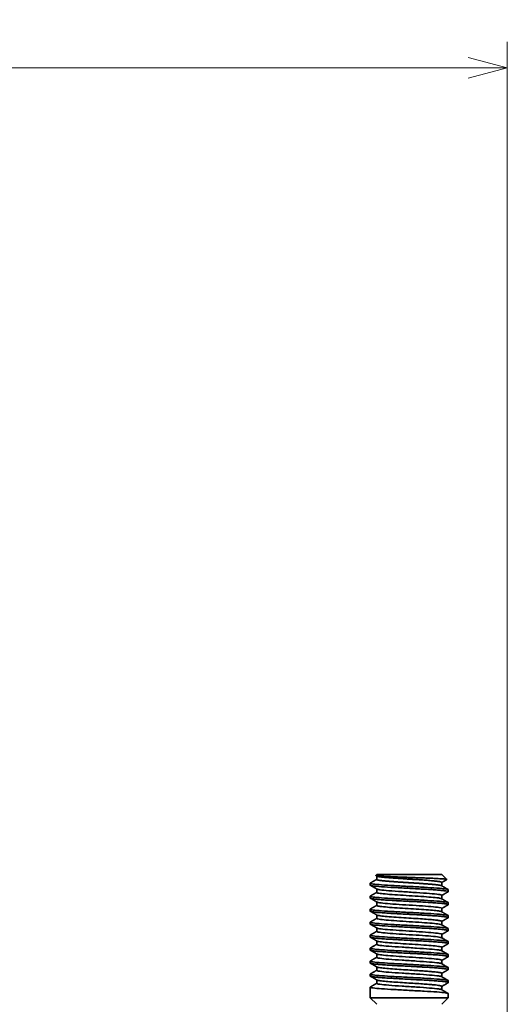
# Model space of a CAD drawing. Header units: millimetres. Extents: x 31 to 1647, y 187 to 975.
# Tile 37 of 151: x 757 to 795, y 899 to 975. Entities that reach past the tile are written whole.
import ezdxf

# ---------------------------------------------------------------- set-up
doc = ezdxf.new("R2010")
doc.units = ezdxf.units.MM
doc.layers.add('1', color=7, linetype='Continuous', true_color=0xffffff)
doc.styles.add('kanji2', font='simplex.shx', dxfattribs={"bigfont": 'bigfont.shx'})
doc.dimstyles.get("Standard").update_dxf_attribs({"dimtxt": 0.18, "dimasz": 0.18, "dimexe": 0.18, "dimexo": 0.0625, "dimgap": 0.09, "dimtad": 0, "dimtih": 1, "dimtoh": 1, "dimdec": 4, "dimzin": 0, "dimdsep": 46, "dimtxsty": 'Standard', "dimcen": 0.09, "dimadec": 0, "dimazin": 0, "dimtfac": 1, "dimtdec": 4, "dimtofl": 0, "dimtmove": 0, "dimatfit": 3, "dimfxl": 1, "dimtolj": 1, "dimtzin": 0, "dimarcsym": 0})

# ---------------------------------------------------------------- blocks, each defined once
blk = doc.blocks.new('_U9')
at = {"layer": '1', "color": 146, "lineweight": 13}
for p, q in [((202.947088, 877.246621), (202.947088, 973.45043)), ((794.947088, 877.246621), (794.947088, 973.45043)), ((202.947088, 971.45043), (205.947085, 972.254277)), ((794.947088, 971.45043), (791.947085, 972.254277)), ((794.947088, 971.45043), (202.947088, 971.45043)), ((202.947088, 971.45043), (205.947091, 970.646582)), ((794.947088, 971.45043), (791.947091, 970.646582))]:
    blk.add_line(p, q, dxfattribs=at)
at = {"layer": '1', "color": 146, "linetype": 'Continuous', "lineweight": 13, "insert": (495.243879, 971.216922), "char_height": 3, "attachment_point": 7, "line_spacing_factor": 0.63253, "style": 'kanji2'}
blk.add_mtext('\\W0.8720;592', dxfattribs=at)
blk = doc.blocks.new('_Open')
at = {"color": 0, "linetype": 'ByBlock', "lineweight": -2}
for p, q in [((-1, 0.166667), (0, 0)), ((-1, -0.166667), (0, 0)), ((0, 0), (-1, 0))]:
    blk.add_line(p, q, dxfattribs=at)

msp = doc.modelspace()

# ---------------------------------------------------------------- linework, layer by layer
at = {"layer": '1', "color": 18, "linetype": 'Continuous', "lineweight": 35}
for p, q in [((784.9071, 909.3466), (784.8366, 909.2762)), ((789.9071, 909.3466), (784.9071, 909.3466)), ((784.9071, 909.2261), (784.9071, 908.9585)), ((790.2945, 908.9592), (789.9071, 909.3466)), ((784.4071, 908.6696), (784.4071, 908.5237)), ((784.9071, 908.2261), (784.9071, 907.9584)), ((789.9071, 908.4671), (789.9071, 908.7348)), ((784.4071, 907.6698), (784.4071, 907.5233)), ((789.9071, 907.4671), (789.9071, 907.7348)), ((790.4071, 908.0237), (790.4071, 908.1697)), ((784.4071, 906.6697), (784.4071, 906.5236)), ((784.9071, 907.2261), (784.9071, 906.9585)), ((789.9071, 906.4671), (789.9071, 906.7348)), ((790.4071, 907.0234), (790.4071, 907.1698)), ((784.9071, 906.2261), (784.9071, 905.9584)), ((790.4071, 906.0236), (790.4071, 906.1697)), ((784.4071, 905.6698), (784.4071, 905.5232)), ((784.9071, 905.2261), (784.9071, 904.9584)), ((789.9071, 905.4671), (789.9071, 905.7348)), ((790.4071, 905.0233), (790.4071, 905.1698)), ((784.4071, 904.6698), (784.4071, 904.5238)), ((789.9071, 904.4671), (789.9071, 904.7348)), ((784.4071, 903.6697), (784.4071, 903.5234)), ((784.9071, 904.2261), (784.9071, 903.9585)), ((789.9071, 903.4671), (789.9071, 903.7348)), ((790.4071, 904.0237), (790.4071, 904.1697)), ((784.9071, 903.2261), (784.9071, 902.9584)), ((790.4071, 903.0234), (790.4071, 903.1698)), ((784.4071, 902.6698), (784.4071, 902.5235)), ((784.9071, 902.2261), (784.9071, 901.9585)), ((789.9071, 902.4671), (789.9071, 902.7349)), ((790.4071, 902.0235), (790.4071, 902.1698)), ((784.4071, 901.6698), (784.4071, 901.5235)), ((789.9071, 901.4671), (789.9071, 901.7348)), ((784.4071, 900.6696), (784.4071, 899.8466)), ((784.9071, 901.2261), (784.9071, 900.9584)), ((789.9071, 900.4671), (789.9071, 900.7348)), ((790.4071, 901.0235), (790.4071, 901.1697)), ((784.4071, 899.8466), (784.9071, 899.3466)), ((784.4071, 899.8466), (790.4071, 899.8466)), ((789.9071, 899.3466), (790.4071, 899.8466)), ((790.4071, 899.8466), (790.4071, 900.1697))]:
    msp.add_line(p, q, dxfattribs=at)
for points in [[(784.9071, 908.9671), (784.6635, 908.8257), (784.4198, 908.6844)], [(784.8406, 909.2647), (784.8816, 909.2409), (784.9226, 909.2171)], [(784.9071, 907.9671), (784.6636, 907.8257), (784.4201, 907.6845)], [(784.9071, 906.9671), (784.6637, 906.8258), (784.4202, 906.6846)], [(784.9071, 905.9671), (784.6636, 905.8257), (784.42, 905.6845)], [(784.4199, 905.5088), (784.6713, 905.363), (784.9226, 905.2171)], [(784.9071, 904.9671), (784.6634, 904.8256), (784.4196, 904.6843)], [(784.4197, 904.5089), (784.6713, 904.3631), (784.9227, 904.2171)], [(784.4197, 903.5089), (784.6712, 903.3631), (784.9226, 903.2171)], [(784.4202, 902.5086), (784.6715, 902.363), (784.9226, 902.2171)], [(784.4201, 901.5087), (784.6715, 901.3629), (784.9228, 901.217)]]:
    msp.add_open_spline(points, degree=2, dxfattribs=at)
for points, knots in [([(790.2915, 908.9492), (790.2954, 908.9515), (790.2972, 908.9537), (790.2956, 908.9612), (790.2828, 908.9664), (790.2346, 908.9768), (790.1992, 908.982), (790.1071, 908.9925), (790.0503, 908.9977), (789.8496, 909.0133), (789.6757, 909.0237), (789.3685, 909.0393), (789.2583, 909.0445), (789.0252, 909.055), (788.9024, 909.0602), (788.6474, 909.0706), (788.5151, 909.0758), (788.2441, 909.0862), (787.9669, 909.0966), (787.6839, 909.107), (787.4014, 909.1175), (787.2605, 909.1227), (786.8435, 909.1383), (786.5732, 909.1487), (786.0739, 909.1695), (785.8447, 909.18), (785.547, 909.1956), (785.4555, 909.2008), (785.2898, 909.2112), (785.2156, 909.2164), (785.086, 909.2268), (785.0306, 909.232), (784.94, 909.2425), (784.8696, 909.2529), (784.84, 909.2633), (784.8335, 909.2709), (784.8337, 909.2733), (784.8362, 909.2757)], [0, 0, 0, 0, 0.0207441, 0.0207441, 0.0685967, 0.0685967, 0.1164493, 0.1164493, 0.1643019, 0.1643019, 0.2600072, 0.2600072, 0.3078598, 0.3078598, 0.3557124, 0.3557124, 0.403565, 0.403565, 0.4514176, 0.4992702, 0.4992702, 0.5471229, 0.5471229, 0.6428281, 0.6428281, 0.7385333, 0.7385333, 0.7863859, 0.7863859, 0.8342385, 0.8342385, 0.8820912, 0.8820912, 0.9299438, 0.9777964, 0.9777964, 1, 1, 1, 1]), ([(784.9071, 908.9584), (784.9071, 908.9564), (784.9085, 908.9516), (784.9165, 908.9437), (784.9331, 908.9349), (784.9573, 908.9261), (784.9891, 908.9173), (785.0282, 908.9085), (785.0747, 908.8996), (785.1284, 908.8908), (785.189, 908.882), (785.2565, 908.8732), (785.3306, 908.8643), (785.411, 908.8555), (785.4976, 908.8467), (785.5901, 908.8379), (785.6881, 908.829), (785.7914, 908.8202), (785.8997, 908.8114), (786.0127, 908.8026), (786.1299, 908.7937), (786.251, 908.7849), (786.3757, 908.7761), (786.5035, 908.7673), (786.6341, 908.7584), (786.7672, 908.7496), (786.9021, 908.7408), (787.0386, 908.732), (787.1763, 908.7231), (787.3147, 908.7143), (787.4533, 908.7055), (787.5918, 908.6967), (787.7298, 908.6878), (787.8667, 908.679), (788.0022, 908.6702), (788.1359, 908.6614), (788.2674, 908.6526), (788.3962, 908.6437), (788.522, 908.6349), (788.6444, 908.6261), (788.7629, 908.6173), (788.8773, 908.6084), (788.9872, 908.5996), (789.0922, 908.5908), (789.192, 908.582), (789.2864, 908.5731), (789.375, 908.5643), (789.4575, 908.5555), (789.5337, 908.5467), (789.6034, 908.5378), (789.6664, 908.529), (789.7224, 908.5202), (789.7713, 908.5114), (789.8129, 908.5025), (789.8471, 908.4937), (789.8739, 908.4849), (789.8869, 908.4789), (789.8921, 908.4758), (789.8923, 908.4757)], [0, 0, 0, 0, 0.0120284, 0.0303107, 0.0485931, 0.0668755, 0.0851579, 0.1034403, 0.1217226, 0.140005, 0.1582874, 0.1765698, 0.1948521, 0.2131345, 0.2314169, 0.2496993, 0.2679817, 0.286264, 0.3045464, 0.3228288, 0.3411112, 0.3593936, 0.3776759, 0.3959583, 0.4142407, 0.4325231, 0.4508054, 0.4690878, 0.4873702, 0.5056526, 0.523935, 0.5422173, 0.5604997, 0.5787821, 0.5970645, 0.6153469, 0.6336292, 0.6519116, 0.670194, 0.6884764, 0.7067588, 0.7250411, 0.7433235, 0.7616059, 0.7798883, 0.7981707, 0.8164531, 0.8347354, 0.8530178, 0.8713002, 0.8895826, 0.907865, 0.9261473, 0.9444297, 0.9627121, 0.9809945, 0.9992769, 1, 1, 1, 1]), ([(789.9071, 908.7347), (789.9071, 908.7347), (789.9072, 908.7406), (789.897, 908.7523), (789.8519, 908.7697), (789.7774, 908.7872), (789.6742, 908.8047), (789.5438, 908.8222), (789.3876, 908.8397), (789.2076, 908.8571), (789.0058, 908.8746), (788.7848, 908.8921), (788.5472, 908.9096), (788.2958, 908.9271), (788.0337, 908.9446), (787.7641, 908.962), (787.4902, 908.9795), (787.2153, 908.997), (786.9427, 909.0145), (786.6756, 909.032), (786.4174, 909.0494), (786.1712, 909.0669), (785.9398, 909.0844), (785.7261, 909.1019), (785.5326, 909.1194), (785.3618, 909.1368), (785.2156, 909.1543), (785.0958, 909.1718), (785.0038, 909.1893), (784.9491, 909.2045), (784.9281, 909.2139), (784.922, 909.2174)], [0, 0, 0, 0, 0.0002366, 0.0364495, 0.0726623, 0.1088752, 0.1450881, 0.1813009, 0.2175138, 0.2537267, 0.2899395, 0.3261524, 0.3623653, 0.3985781, 0.434791, 0.4710039, 0.5072167, 0.5434296, 0.5796425, 0.6158553, 0.6520682, 0.6882811, 0.7244939, 0.7607068, 0.7969197, 0.8331325, 0.8693454, 0.9055583, 0.9417711, 0.977984, 1, 1, 1, 1]), ([(789.9071, 908.7261), (789.9177, 908.7323), (789.9461, 908.7488), (789.9938, 908.7765), (790.0514, 908.8099), (790.113, 908.8457), (790.1786, 908.8837), (790.2383, 908.9184), (790.2762, 908.9403), (790.2909, 908.9489)], [0, 0, 0, 0, 0.0826436, 0.2224736, 0.3726119, 0.5330622, 0.7038279, 0.8849125, 1, 1, 1, 1]), ([(784.4195, 908.6842), (784.4112, 908.6794), (784.389, 908.6537), (784.5632, 908.6072), (785.2305, 908.5447), (786.2291, 908.4822), (787.4071, 908.4197), (788.585, 908.3572), (789.5837, 908.2947), (790.2509, 908.2322), (790.4073, 908.1905), (790.4072, 908.1697), (790.4072, 908.1697)], [0, 0, 0, 0, 0.0280917, 0.1495578, 0.2710239, 0.3924901, 0.5139562, 0.6354223, 0.7568884, 0.8783545, 0.9998207, 1, 1, 1, 1]), ([(790.3944, 908.0089), (790.3985, 908.0113), (790.4017, 908.0136), (790.4133, 908.0267), (790.4024, 908.0373), (790.3408, 908.0586), (790.2902, 908.0693), (790.151, 908.0906), (790.0622, 908.1012), (789.8506, 908.1225), (789.7277, 908.1332), (789.4524, 908.1545), (789.2999, 908.1651), (788.9718, 908.1864), (788.7962, 908.1971), (788.2448, 908.229), (787.8444, 908.2503), (787.0417, 908.2929), (786.6394, 908.3142), (785.8967, 908.3568), (785.5563, 908.3781), (784.9918, 908.4207), (784.7676, 908.442), (784.4797, 908.4833), (784.4072, 908.5034), (784.407, 908.5235)], [0, 0, 0, 0, 0.0139061, 0.0139061, 0.0759871, 0.0759871, 0.138068, 0.138068, 0.200149, 0.200149, 0.2622299, 0.2622299, 0.3243109, 0.3243109, 0.3863919, 0.3863919, 0.5105538, 0.5105538, 0.6347157, 0.6347157, 0.7588776, 0.7588776, 0.8830395, 0.8830395, 1, 1, 1, 1]), ([(784.42, 908.5087), (784.4272, 908.5046), (784.4416, 908.4962), (784.4623, 908.4842), (784.481, 908.4734), (784.4966, 908.4643), (784.5091, 908.4571), (784.5191, 908.4513), (784.5282, 908.446), (784.5385, 908.44), (784.5514, 908.4326), (784.5671, 908.4235), (784.5889, 908.4108), (784.6179, 908.394), (784.655, 908.3724), (784.6979, 908.3475), (784.7466, 908.3193), (784.801, 908.2877), (784.8601, 908.2534), (784.9012, 908.2295), (784.9222, 908.2173)], [0, 0, 0, 0, 0.0426927, 0.086236, 0.1235375, 0.1545978, 0.1794178, 0.1979979, 0.214038, 0.2340279, 0.2596468, 0.2908939, 0.3277685, 0.3902066, 0.4641242, 0.5495177, 0.6463827, 0.7547145, 0.8745082, 1, 1, 1, 1]), ([(789.9071, 907.7347), (789.9071, 907.7348), (789.9071, 907.7586), (789.7364, 907.8063), (789.019, 907.8777), (787.9824, 907.9491), (786.8318, 908.0205), (785.7952, 908.0919), (785.1365, 908.1575), (784.9536, 908.1993), (784.9224, 908.2173)], [0, 0, 0, 0, 0.0002435, 0.1482572, 0.296271, 0.4442847, 0.5922985, 0.7403122, 0.888326, 1, 1, 1, 1]), ([(784.4195, 907.6842), (784.4112, 907.6794), (784.3889, 907.6537), (784.5632, 907.6072), (785.2305, 907.5447), (786.2291, 907.4822), (787.4071, 907.4197), (788.585, 907.3572), (789.5837, 907.2947), (790.2509, 907.2322), (790.4073, 907.1906), (790.4072, 907.1697), (790.4072, 907.1697)], [0, 0, 0, 0, 0.0281225, 0.1495886, 0.2710547, 0.3925209, 0.513987, 0.6354531, 0.7569192, 0.8783853, 0.9998515, 1, 1, 1, 1]), ([(790.3946, 907.009), (790.4042, 907.0145), (790.4084, 907.0201), (790.4041, 907.0364), (790.3809, 907.047), (790.2955, 907.0683), (790.2332, 907.0789), (790.0712, 907.1002), (789.9716, 907.1109), (789.7397, 907.1322), (789.6074, 907.1428), (789.3148, 907.1641), (789.1545, 907.1748), (788.813, 907.1961), (788.6317, 907.2067), (788.255, 907.228), (788.0596, 907.2387), (787.6628, 907.26), (787.4613, 907.2706), (787.0604, 907.2919), (786.7611, 907.3079), (786.4731, 907.3239), (786.2845, 907.3345), (786.192, 907.3398), (785.9209, 907.3558), (785.6631, 907.3718), (785.4326, 907.3878), (785.2859, 907.3984), (785.216, 907.4037), (785.0178, 907.4197), (784.8424, 907.4357), (784.7061, 907.4516), (784.6246, 907.4623), (784.5885, 907.4676), (784.4946, 907.4836), (784.4294, 907.4996), (784.4091, 907.5155), (784.4072, 907.5217), (784.407, 907.5226), (784.407, 907.5234)], [0, 0, 0, 0, 0.0325385, 0.0325385, 0.0946349, 0.0946349, 0.1567312, 0.1567312, 0.2188276, 0.2188276, 0.280924, 0.280924, 0.3430204, 0.3430204, 0.4051167, 0.4051167, 0.4672131, 0.4672131, 0.5293095, 0.5293095, 0.5914059, 0.622454, 0.622454, 0.6535022, 0.6535022, 0.7155986, 0.7466468, 0.7466468, 0.777695, 0.777695, 0.8397914, 0.8708395, 0.8708395, 0.9018877, 0.9018877, 0.9639841, 0.9950323, 0.9950323, 1, 1, 1, 1]), ([(784.4202, 907.5086), (784.4355, 907.4998), (784.4687, 907.4805), (784.5211, 907.4501), (784.5787, 907.4167), (784.6403, 907.381), (784.7059, 907.3429), (784.7754, 907.3026), (784.848, 907.2604), (784.8975, 907.2317), (784.9224, 907.2172)], [0, 0, 0, 0, 0.0915063, 0.1983069, 0.3130322, 0.4356778, 0.5662389, 0.7047103, 0.8510867, 1, 1, 1, 1]), ([(784.9072, 907.9583), (784.9073, 907.9486), (784.9497, 907.9192), (785.2326, 907.8702), (785.8658, 907.8113), (786.7072, 907.7525), (787.6431, 907.6937), (788.5471, 907.6349), (789.2972, 907.5761), (789.7432, 907.523), (789.8686, 907.4896), (789.8922, 907.4758)], [0, 0, 0, 0, 0.0608564, 0.1827429, 0.3046294, 0.4265159, 0.5484024, 0.6702889, 0.7921754, 0.9140619, 1, 1, 1, 1]), ([(789.9071, 907.7261), (789.912, 907.729), (789.9265, 907.7374), (789.9489, 907.7504), (789.9729, 907.7643), (789.9924, 907.7757), (790.0089, 907.7853), (790.0253, 907.7948), (790.0444, 907.8058), (790.0689, 907.8201), (790.0993, 907.8377), (790.1361, 907.859), (790.1781, 907.8834), (790.2255, 907.9109), (790.2781, 907.9415), (790.3351, 907.9745), (790.3744, 907.9973), (790.3944, 908.0089)], [0, 0, 0, 0, 0.0305228, 0.0888424, 0.138041, 0.1781162, 0.2090678, 0.2398517, 0.2789762, 0.3264426, 0.3909063, 0.4662699, 0.5525363, 0.6497087, 0.757791, 0.8767875, 1, 1, 1, 1]), ([(784.4195, 906.6842), (784.4112, 906.6794), (784.3889, 906.6537), (784.5632, 906.6072), (785.2305, 906.5447), (786.2291, 906.4822), (787.4071, 906.4197), (788.585, 906.3572), (789.5837, 906.2947), (790.2509, 906.2322), (790.4072, 906.1906), (790.4072, 906.1697), (790.4072, 906.1697)], [0, 0, 0, 0, 0.0281533, 0.1496194, 0.2710855, 0.3925517, 0.5140178, 0.6354839, 0.75695, 0.8784161, 0.9998823, 1, 1, 1, 1]), ([(784.9072, 906.9584), (784.9072, 906.9529), (784.9276, 906.9278), (785.1287, 906.8836), (785.6877, 906.8261), (786.4488, 906.7698), (787.3065, 906.7148), (788.1551, 906.661), (788.9013, 906.6086), (789.4739, 906.5574), (789.7866, 906.5133), (789.8744, 906.4863), (789.8922, 906.4758)], [0, 0, 0, 0, 0.0338492, 0.155664, 0.2748676, 0.3914581, 0.5054337, 0.6167925, 0.7255328, 0.8316527, 0.9351508, 1, 1, 1, 1]), ([(789.9071, 906.7348), (789.9071, 906.7348), (789.9074, 906.757), (789.7586, 906.8015), (789.1296, 906.8682), (788.2025, 906.9348), (787.138, 907.0015), (786.12, 907.0682), (785.3245, 907.1349), (784.9999, 907.1846), (784.9314, 907.2121), (784.9224, 907.2173)], [0, 0, 0, 0, 0.0000447, 0.1382198, 0.2763949, 0.4145699, 0.5527449, 0.69092, 0.829095, 0.9672699, 1, 1, 1, 1]), ([(789.9071, 906.7261), (789.9176, 906.7322), (789.9461, 906.7488), (789.9937, 906.7764), (790.0513, 906.8099), (790.1129, 906.8456), (790.1785, 906.8836), (790.248, 906.924), (790.3202, 906.9659), (790.3693, 906.9943), (790.3939, 907.0086)], [0, 0, 0, 0, 0.0650892, 0.1752961, 0.2936553, 0.42017, 0.5548433, 0.6976785, 0.8486794, 1, 1, 1, 1]), ([(790.3945, 906.0089), (790.4006, 906.0124), (790.4045, 906.0159), (790.4088, 906.0247), (790.4063, 906.0301), (790.3837, 906.046), (790.331, 906.062), (790.2348, 906.078), (790.1612, 906.0886), (790.1197, 906.0939), (789.9816, 906.1099), (789.8166, 906.1259), (789.6164, 906.1419), (789.4757, 906.1525), (789.4017, 906.1578), (789.1701, 906.1738), (788.9191, 906.1898), (788.556, 906.2111), (788.1772, 906.2324), (787.8801, 906.2484), (787.5803, 906.2643), (787.4799, 906.2696), (787.2792, 906.2803), (786.9783, 906.2963), (786.6823, 906.3122), (786.3956, 906.3282), (786.3015, 906.3335), (786.1175, 906.3442), (785.8476, 906.3602), (785.5998, 906.3761), (785.3717, 906.3921), (785.2989, 906.3974), (785.1609, 906.4081), (784.9649, 906.4241), (784.8045, 906.44), (784.6714, 906.456), (784.6316, 906.4613), (784.5614, 906.472), (784.4705, 906.4879), (784.4231, 906.5039), (784.4086, 906.5175), (784.407, 906.5205), (784.407, 906.5235)], [0, 0, 0, 0, 0.0203626, 0.0203626, 0.051403, 0.051403, 0.113484, 0.1445245, 0.1445245, 0.1755649, 0.1755649, 0.2376459, 0.2686864, 0.2686864, 0.2997268, 0.2997268, 0.3618078, 0.3928483, 0.4238888, 0.4859697, 0.4859697, 0.5170102, 0.5170102, 0.5480507, 0.6101316, 0.6101316, 0.6411721, 0.6411721, 0.6722126, 0.7342935, 0.7342935, 0.765334, 0.765334, 0.7963745, 0.8584554, 0.8584554, 0.8894959, 0.8894959, 0.9205364, 0.9826173, 0.9826173, 1, 1, 1, 1]), ([(784.4196, 906.509), (784.4274, 906.5044), (784.4439, 906.4949), (784.4685, 906.4806), (784.4936, 906.4661), (784.52, 906.4507), (784.5501, 906.4333), (784.5859, 906.4125), (784.6277, 906.3883), (784.6756, 906.3605), (784.7295, 906.3292), (784.7893, 906.2945), (784.8544, 906.2567), (784.8995, 906.2305), (784.9226, 906.2171)], [0, 0, 0, 0, 0.0468308, 0.0979551, 0.1472132, 0.1962523, 0.2554519, 0.3266251, 0.4097681, 0.5048764, 0.6119446, 0.730967, 0.861937, 1, 1, 1, 1]), ([(784.9071, 905.9583), (784.9073, 905.9375), (785.0376, 905.8958), (785.5933, 905.8334), (786.4255, 905.7709), (787.4071, 905.7084), (788.3887, 905.6459), (789.2209, 905.5834), (789.7255, 905.5267), (789.8664, 905.4908), (789.8922, 905.4757)], [0, 0, 0, 0, 0.1292719, 0.258796, 0.3883201, 0.5178442, 0.6473683, 0.7768924, 0.9064164, 1, 1, 1, 1]), ([(789.9071, 905.7347), (789.9071, 905.7348), (789.9073, 905.7451), (789.8742, 905.7666), (789.7171, 905.8003), (789.4288, 905.8369), (788.9976, 905.8764), (788.425, 905.9189), (787.7326, 905.9642), (786.9655, 906.0125), (786.1948, 906.0637), (785.5138, 906.1178), (785.0762, 906.1693), (784.9473, 906.2027), (784.9223, 906.2172)], [0, 0, 0, 0, 0.0001624, 0.0641674, 0.1341939, 0.2102362, 0.2922879, 0.3803423, 0.4743919, 0.5744289, 0.6804451, 0.7924315, 0.9103789, 1, 1, 1, 1]), ([(789.9071, 905.7261), (789.9124, 905.7292), (789.9274, 905.7379), (789.9507, 905.7514), (789.9753, 905.7657), (789.9954, 905.7774), (790.0108, 905.7863), (790.0237, 905.7938), (790.0366, 905.8013), (790.0522, 905.8104), (790.0736, 905.8228), (790.1016, 905.8391), (790.137, 905.8596), (790.1781, 905.8834), (790.2249, 905.9106), (790.2774, 905.9411), (790.3346, 905.9742), (790.3742, 905.9972), (790.3945, 906.0089)], [0, 0, 0, 0, 0.032601, 0.0926394, 0.1432025, 0.184288, 0.2158938, 0.2383047, 0.2633941, 0.295414, 0.3343654, 0.3952995, 0.4679284, 0.5522553, 0.6482834, 0.756017, 0.8754605, 1, 1, 1, 1]), ([(784.4196, 905.6842), (784.4112, 905.6794), (784.3889, 905.6537), (784.5632, 905.6072), (785.2305, 905.5447), (786.2291, 905.4822), (787.4071, 905.4197), (788.585, 905.3572), (789.5837, 905.2947), (790.2509, 905.2322), (790.4072, 905.1906), (790.4072, 905.1697), (790.4072, 905.1697)], [0, 0, 0, 0, 0.0281841, 0.1496502, 0.2711163, 0.3925825, 0.5140486, 0.6355147, 0.7569808, 0.878447, 0.9999131, 1, 1, 1, 1]), ([(790.3944, 905.0089), (790.3969, 905.0103), (790.399, 905.0117), (790.4073, 905.0184), (790.4089, 905.0238), (790.4018, 905.0344), (790.376, 905.0504), (790.3054, 905.0664), (790.2063, 905.0823), (790.1685, 905.0876), (790.0836, 905.0983), (789.9424, 905.1143), (789.7625, 905.1302), (789.4928, 905.1515), (789.3427, 905.1622), (789.0189, 905.1835), (788.8451, 905.1941), (788.4806, 905.2154), (788.2898, 905.2261), (787.899, 905.2474), (787.699, 905.258), (787.2978, 905.2793), (787.0965, 905.29), (786.7009, 905.3113), (786.5064, 905.3219), (785.9452, 905.3539), (785.6008, 905.3752), (785.0258, 905.4178), (784.7954, 905.4391), (784.4869, 905.4814), (784.4071, 905.5024), (784.407, 905.5235)], [0, 0, 0, 0, 0.0081947, 0.0081947, 0.0392352, 0.0392352, 0.0702756, 0.1323566, 0.1323566, 0.1633971, 0.1633971, 0.1944375, 0.2565185, 0.2565185, 0.3185995, 0.3185995, 0.3806804, 0.3806804, 0.4427614, 0.4427614, 0.5048423, 0.5048423, 0.5669233, 0.5669233, 0.6290042, 0.6290042, 0.7531661, 0.7531661, 0.877328, 0.877328, 1, 1, 1, 1]), ([(789.9071, 904.7348), (789.9069, 904.7571), (789.7587, 904.8016), (789.1295, 904.8683), (788.2026, 904.935), (787.138, 905.0017), (786.12, 905.0683), (785.3245, 905.135), (784.9998, 905.1848), (784.9314, 905.2123), (784.9223, 905.2175)], [0, 0, 0, 0, 0.1381405, 0.2763158, 0.414491, 0.5526662, 0.6908413, 0.8290164, 0.9671913, 1, 1, 1, 1]), ([(784.4193, 904.6841), (784.4112, 904.6793), (784.3891, 904.6537), (784.5632, 904.6072), (785.2305, 904.5447), (786.2291, 904.4822), (787.4071, 904.4197), (788.585, 904.3572), (789.5837, 904.2947), (790.2505, 904.2323), (790.4069, 904.1907), (790.4072, 904.1699)], [0, 0, 0, 0, 0.0279569, 0.1494894, 0.271022, 0.3925545, 0.5140871, 0.6356196, 0.7571522, 0.8786847, 1, 1, 1, 1]), ([(790.3948, 904.0091), (790.4026, 904.0137), (790.4068, 904.0182), (790.4081, 904.0334), (790.3692, 904.0547), (790.2517, 904.076), (790.0965, 904.0973), (790.0002, 904.108), (789.7743, 904.1293), (789.6448, 904.1399), (789.3574, 904.1612), (789.1994, 904.1719), (788.8618, 904.1932), (788.6822, 904.2038), (788.3081, 904.2251), (788.1136, 904.2358), (787.718, 904.2571), (787.5167, 904.2677), (787.1155, 904.289), (786.9155, 904.2996), (786.5247, 904.3209), (786.3339, 904.3316), (785.9694, 904.3529), (785.7956, 904.3635), (785.4717, 904.3848), (785.3217, 904.3955), (785.0518, 904.4168), (784.8719, 904.4328), (784.7308, 904.4487), (784.6458, 904.4594), (784.608, 904.4647), (784.5088, 904.4807), (784.4382, 904.4966), (784.4124, 904.5126), (784.4076, 904.5198), (784.407, 904.5217), (784.407, 904.5236)], [0, 0, 0, 0, 0.0265772, 0.0265772, 0.0886736, 0.15077, 0.15077, 0.2128664, 0.2128664, 0.2749627, 0.2749627, 0.3370591, 0.3370591, 0.3991555, 0.3991555, 0.4612519, 0.4612519, 0.5233482, 0.5233482, 0.5854446, 0.5854446, 0.647541, 0.647541, 0.7096374, 0.7096374, 0.7717337, 0.7717337, 0.8338301, 0.8648783, 0.8648783, 0.8959265, 0.8959265, 0.9580229, 0.989071, 0.989071, 1, 1, 1, 1]), ([(784.9073, 904.9584), (784.9074, 904.9473), (784.9619, 904.914), (785.3245, 904.8584), (786.12, 904.7918), (787.138, 904.7251), (788.2026, 904.6584), (789.1296, 904.5918), (789.7035, 904.531), (789.8634, 904.4924), (789.8918, 904.476)], [0, 0, 0, 0, 0.0689725, 0.2071724, 0.3453723, 0.4835722, 0.621772, 0.7599719, 0.8981718, 1, 1, 1, 1]), ([(789.9071, 904.7261), (789.9177, 904.7322), (789.9461, 904.7488), (789.9938, 904.7764), (790.0514, 904.8099), (790.113, 904.8456), (790.1785, 904.8837), (790.248, 904.924), (790.3203, 904.9659), (790.3693, 904.9943), (790.3938, 905.0085)], [0, 0, 0, 0, 0.0651324, 0.1753769, 0.2937651, 0.4203, 0.5549846, 0.6978218, 0.8488147, 1, 1, 1, 1]), ([(784.4196, 903.6843), (784.4112, 903.6794), (784.3889, 903.6538), (784.5632, 903.6072), (785.2305, 903.5447), (786.2291, 903.4822), (787.4071, 903.4197), (788.585, 903.3572), (789.5837, 903.2947), (790.2505, 903.2323), (790.4068, 903.1907), (790.4072, 903.1699)], [0, 0, 0, 0, 0.0282534, 0.1497527, 0.2712521, 0.3927514, 0.5142507, 0.6357501, 0.7572494, 0.8787487, 1, 1, 1, 1]), ([(784.9071, 903.9671), (784.8965, 903.961), (784.8681, 903.9445), (784.8205, 903.9168), (784.7628, 903.8834), (784.7012, 903.8476), (784.6357, 903.8096), (784.5662, 903.7693), (784.4938, 903.7273), (784.4446, 903.6988), (784.4199, 903.6844)], [0, 0, 0, 0, 0.0649709, 0.1751558, 0.2934614, 0.4198904, 0.5544456, 0.6971296, 0.847945, 1, 1, 1, 1]), ([(784.9071, 903.9585), (784.9071, 903.9585), (784.9071, 903.9346), (785.0778, 903.887), (785.7952, 903.8156), (786.8318, 903.7442), (787.9824, 903.6727), (789.019, 903.6013), (789.6777, 903.5357), (789.8606, 903.4939), (789.8918, 903.4759)], [0, 0, 0, 0, 0.0000277, 0.1480702, 0.2961128, 0.4441553, 0.5921978, 0.7402404, 0.888283, 1, 1, 1, 1]), ([(789.9071, 903.7348), (789.9068, 903.7543), (789.7919, 903.7936), (789.2971, 903.8523), (788.5471, 903.9111), (787.6431, 903.9699), (786.7072, 904.0287), (785.8658, 904.0876), (785.2326, 904.1464), (784.9832, 904.1896), (784.9289, 904.2132), (784.9221, 904.2172)], [0, 0, 0, 0, 0.1218071, 0.2437104, 0.3656137, 0.487517, 0.6094204, 0.7313239, 0.8532274, 0.9751309, 1, 1, 1, 1]), ([(789.9071, 903.7261), (789.9144, 903.7304), (789.9335, 903.7415), (789.9629, 903.7585), (789.9936, 903.7763), (790.0196, 903.7914), (790.0402, 903.8034), (790.0557, 903.8124), (790.0667, 903.8188), (790.0747, 903.8234), (790.0814, 903.8273), (790.0888, 903.8316), (790.1005, 903.8384), (790.118, 903.8485), (790.1421, 903.8625), (790.1715, 903.8796), (790.2064, 903.8998), (790.2466, 903.9231), (790.2922, 903.9496), (790.342, 903.9785), (790.3766, 903.9985), (790.3942, 904.0087)], [0, 0, 0, 0, 0.045206, 0.1177834, 0.1807923, 0.2342299, 0.2780938, 0.3073322, 0.3299199, 0.3458561, 0.356795, 0.3713865, 0.3908787, 0.4293066, 0.4787633, 0.5392508, 0.6107712, 0.6933274, 0.7869226, 0.8915606, 1, 1, 1, 1]), ([(790.3947, 903.0091), (790.399, 903.0115), (790.4022, 903.014), (790.4087, 903.0218), (790.4081, 903.0271), (790.3911, 903.0431), (790.3438, 903.0591), (790.2529, 903.0751), (790.1828, 903.0857), (790.1429, 903.091), (790.0098, 903.107), (789.8495, 903.123), (789.6535, 903.1389), (789.5155, 903.1496), (789.4428, 903.1549), (789.2147, 903.1709), (788.9669, 903.1869), (788.6969, 903.2028), (788.5129, 903.2135), (788.4189, 903.2188), (788.1322, 903.2348), (787.8362, 903.2508), (787.5353, 903.2667), (787.3346, 903.2774), (787.2342, 903.2827), (786.9343, 903.2987), (786.6372, 903.3146), (786.3532, 903.3306), (786.1677, 903.3413), (785.8954, 903.3572), (785.6444, 903.3732), (785.4127, 903.3892), (785.3387, 903.3945), (785.198, 903.4052), (784.9977, 903.4211), (784.8328, 903.4371), (784.6946, 903.4531), (784.6531, 903.4584), (784.5795, 903.4691), (784.4832, 903.485), (784.4305, 903.501), (784.4098, 903.5156), (784.407, 903.5196), (784.407, 903.5235)], [0, 0, 0, 0, 0.0144064, 0.0144064, 0.0454545, 0.0454545, 0.1075509, 0.1385991, 0.1385991, 0.1696473, 0.1696473, 0.2317437, 0.2627919, 0.2627919, 0.29384, 0.29384, 0.3559364, 0.3869846, 0.3869846, 0.4180328, 0.4180328, 0.4801292, 0.5111773, 0.5111773, 0.5422255, 0.5422255, 0.6043219, 0.6353701, 0.6353701, 0.6664183, 0.7285147, 0.7285147, 0.7595628, 0.7595628, 0.790611, 0.8527074, 0.8527074, 0.8837556, 0.8837556, 0.9148038, 0.9769001, 0.9769001, 1, 1, 1, 1]), ([(784.9071, 902.9671), (784.9022, 902.9643), (784.8877, 902.9559), (784.8654, 902.9429), (784.8414, 902.929), (784.8219, 902.9176), (784.8053, 902.908), (784.7889, 902.8985), (784.7699, 902.8875), (784.7453, 902.8732), (784.7149, 902.8556), (784.6782, 902.8342), (784.6361, 902.8099), (784.5888, 902.7824), (784.5361, 902.7518), (784.4793, 902.7189), (784.44, 902.6961), (784.4201, 902.6846)], [0, 0, 0, 0, 0.0303949, 0.0887576, 0.1379925, 0.1780973, 0.2090718, 0.2398784, 0.2790318, 0.3265333, 0.3910446, 0.4664639, 0.552794, 0.6500382, 0.7582003, 0.8772848, 1, 1, 1, 1]), ([(784.9071, 902.9585), (784.9071, 902.9585), (784.9069, 902.9346), (785.0778, 902.8869), (785.7952, 902.8155), (786.8318, 902.7441), (787.9824, 902.6727), (789.019, 902.6013), (789.6779, 902.5357), (789.8607, 902.4939), (789.8919, 902.4759)], [0, 0, 0, 0, 0.0002449, 0.1482436, 0.2962423, 0.444241, 0.5922397, 0.7402383, 0.8882369, 1, 1, 1, 1]), ([(789.9071, 902.7349), (789.9071, 902.76), (789.7198, 902.8093), (788.9654, 902.8818), (787.943, 902.9515), (786.8701, 903.0183), (785.9327, 903.0823), (785.2585, 903.1434), (784.9899, 903.1882), (784.9305, 903.2125), (784.9221, 903.2175)], [0, 0, 0, 0, 0.1557804, 0.3058895, 0.4501973, 0.5886922, 0.7213633, 0.8481999, 0.9691919, 1, 1, 1, 1]), ([(789.9071, 902.7261), (789.9176, 902.7322), (789.9461, 902.7488), (789.9937, 902.7764), (790.0513, 902.8099), (790.1129, 902.8456), (790.1785, 902.8836), (790.248, 902.924), (790.3203, 902.9659), (790.3693, 902.9943), (790.3939, 903.0086)], [0, 0, 0, 0, 0.0650908, 0.1752891, 0.2936392, 0.4201442, 0.5548073, 0.6976319, 0.8486217, 1, 1, 1, 1]), ([(784.4196, 902.6843), (784.4113, 902.6794), (784.3888, 902.6538), (784.5632, 902.6072), (785.2305, 902.5447), (786.2291, 902.4822), (787.4071, 902.4197), (788.585, 902.3572), (789.5837, 902.2947), (790.2509, 902.2322), (790.4071, 902.1906), (790.4072, 902.1697)], [0, 0, 0, 0, 0.0282765, 0.1497426, 0.2712087, 0.3926749, 0.514141, 0.6356071, 0.7570732, 0.8785394, 1, 1, 1, 1]), ([(790.3947, 902.009), (790.3953, 902.0094), (790.396, 902.0098), (790.4051, 902.0155), (790.4085, 902.0208), (790.4051, 902.0315), (790.3849, 902.0475), (790.3197, 902.0634), (790.2258, 902.0794), (790.1897, 902.0847), (790.1082, 902.0954), (789.972, 902.1114), (789.7966, 902.1273), (789.5984, 902.1433), (789.5285, 902.1486), (789.3818, 902.1593), (789.1514, 902.1752), (788.8935, 902.1912), (788.6225, 902.2072), (788.53, 902.2125), (788.3414, 902.2232), (788.0534, 902.2391), (787.7541, 902.2551), (787.3532, 902.2764), (787.1517, 902.2871), (786.7549, 902.3084), (786.5595, 902.319), (786.1827, 902.3403), (786.0014, 902.3509), (785.6599, 902.3722), (785.4996, 902.3829), (785.2069, 902.4042), (785.0746, 902.4148), (784.8427, 902.4361), (784.7431, 902.4468), (784.5, 902.4787), (784.4129, 902.5), (784.407, 902.5221), (784.407, 902.5229), (784.407, 902.5236)], [0, 0, 0, 0, 0.0022349, 0.0022349, 0.0332754, 0.0332754, 0.0643159, 0.1263968, 0.1263968, 0.1574373, 0.1574373, 0.1884778, 0.2505587, 0.2505587, 0.2815992, 0.2815992, 0.3126397, 0.3747206, 0.3747206, 0.4057611, 0.4057611, 0.4368016, 0.4988825, 0.4988825, 0.5609635, 0.5609635, 0.6230444, 0.6230444, 0.6851254, 0.6851254, 0.7472064, 0.7472064, 0.8092873, 0.8092873, 0.8713683, 0.8713683, 0.9955302, 0.9955302, 1, 1, 1, 1]), ([(789.9071, 901.7349), (789.9071, 901.7358), (789.9066, 901.7388), (789.903, 901.745), (789.8899, 901.7546), (789.8578, 901.7675), (789.7942, 901.7839), (789.6839, 901.8036), (789.5102, 901.8267), (789.2564, 901.8532), (788.9087, 901.883), (788.4592, 901.9163), (787.9103, 901.9529), (787.2795, 901.9929), (786.6033, 902.0362), (785.9393, 902.0829), (785.3655, 902.133), (785.0336, 902.1783), (784.9402, 902.2068), (784.9219, 902.2175)], [0, 0, 0, 0, 0.0057193, 0.018638, 0.0385682, 0.0655076, 0.0994533, 0.1404015, 0.1883476, 0.2432861, 0.305211, 0.3741153, 0.4499913, 0.5328305, 0.6226236, 0.7193605, 0.8230304, 0.9336218, 1, 1, 1, 1]), ([(790.3948, 901.0091), (790.401, 901.0127), (790.4048, 901.0163), (790.4111, 901.0305), (790.3953, 901.0412), (790.3243, 901.0625), (790.2692, 901.0731), (790.1209, 901.0944), (790.0278, 901.1051), (789.8081, 901.1264), (789.6815, 901.137), (789.3993, 901.1583), (789.088, 901.1796), (788.7322, 901.2009), (788.3608, 901.2222), (788.1674, 901.2328), (787.7731, 901.2541), (787.5721, 901.2648), (787.1708, 901.2861), (786.9703, 901.2967), (786.5778, 901.318), (786.3859, 901.3287), (786.0183, 901.35), (785.8426, 901.3606), (785.5145, 901.3819), (785.3619, 901.3926), (785.0866, 901.4139), (784.9638, 901.4245), (784.752, 901.4458), (784.6632, 901.4565), (784.524, 901.4778), (784.4734, 901.4884), (784.4189, 901.5072), (784.4069, 901.5154), (784.407, 901.5236)], [0, 0, 0, 0, 0.0208644, 0.0208644, 0.0829608, 0.0829608, 0.1450571, 0.1450571, 0.2071535, 0.2071535, 0.2692499, 0.2692499, 0.3313462, 0.3934426, 0.3934426, 0.455539, 0.455539, 0.5176354, 0.5176354, 0.5797317, 0.5797317, 0.6418281, 0.6418281, 0.7039245, 0.7039245, 0.7660209, 0.7660209, 0.8281172, 0.8281172, 0.8902136, 0.8902136, 0.95231, 0.95231, 1, 1, 1, 1]), ([(784.4197, 901.6843), (784.4113, 901.6795), (784.3888, 901.6538), (784.5632, 901.6072), (785.2305, 901.5447), (786.2291, 901.4822), (787.4071, 901.4197), (788.585, 901.3572), (789.5837, 901.2947), (790.2509, 901.2323), (790.4071, 901.1906), (790.4072, 901.1698)], [0, 0, 0, 0, 0.0283073, 0.1497734, 0.2712395, 0.3927057, 0.5141718, 0.6356379, 0.757104, 0.8785702, 1, 1, 1, 1]), ([(784.9071, 901.9671), (784.8965, 901.961), (784.8681, 901.9445), (784.8205, 901.9169), (784.7629, 901.8834), (784.7013, 901.8477), (784.6358, 901.8096), (784.5662, 901.7693), (784.4938, 901.7273), (784.4445, 901.6987), (784.4198, 901.6844)], [0, 0, 0, 0, 0.0648736, 0.1749667, 0.2931995, 0.419575, 0.5540963, 0.6967666, 0.8475894, 1, 1, 1, 1]), ([(784.9071, 901.9586), (784.9071, 901.9586), (784.907, 901.9347), (785.0778, 901.8871), (785.7952, 901.8157), (786.8318, 901.7442), (787.9824, 901.6728), (789.019, 901.6013), (789.678, 901.5357), (789.8608, 901.4939), (789.8919, 901.4759)], [0, 0, 0, 0, 0.0001649, 0.1481637, 0.2961625, 0.4441613, 0.5921601, 0.740159, 0.8881579, 1, 1, 1, 1]), ([(789.9071, 901.7261), (789.9148, 901.7306), (789.9345, 901.7421), (789.9647, 901.7596), (789.9961, 901.7778), (790.0225, 901.7931), (790.0441, 901.8056), (790.0609, 901.8154), (790.0737, 901.8229), (790.0837, 901.8287), (790.0919, 901.8334), (790.0993, 901.8377), (790.1075, 901.8425), (790.1182, 901.8487), (790.132, 901.8567), (790.149, 901.8665), (790.1692, 901.8782), (790.1944, 901.8929), (790.2251, 901.9107), (790.2618, 901.932), (790.303, 901.9559), (790.3478, 901.9818), (790.3787, 901.9998), (790.3944, 902.0089)], [0, 0, 0, 0, 0.0473505, 0.1216307, 0.185911, 0.2401885, 0.2844607, 0.3187252, 0.3435504, 0.3637158, 0.3802983, 0.3937448, 0.4091581, 0.4310535, 0.4594316, 0.4942929, 0.5356383, 0.5834687, 0.6494268, 0.724727, 0.8093716, 0.9033636, 1, 1, 1, 1]), ([(784.4197, 900.6843), (784.4113, 900.6795), (784.3888, 900.6538), (784.5632, 900.6072), (785.2305, 900.5447), (786.2291, 900.4822), (787.4071, 900.4197), (788.585, 900.3572), (789.5837, 900.2947), (790.2508, 900.2323), (790.4071, 900.1906), (790.4072, 900.1698)], [0, 0, 0, 0, 0.0283381, 0.1498042, 0.2712703, 0.3927365, 0.5142026, 0.6356687, 0.7571348, 0.878601, 1, 1, 1, 1]), ([(784.9071, 900.9671), (784.9019, 900.9641), (784.8867, 900.9553), (784.8631, 900.9416), (784.8374, 900.9267), (784.8158, 900.9141), (784.7983, 900.904), (784.7849, 900.8962), (784.7755, 900.8907), (784.769, 900.887), (784.7621, 900.8829), (784.7514, 900.8768), (784.7351, 900.8673), (784.7135, 900.8547), (784.6866, 900.8391), (784.6544, 900.8205), (784.617, 900.7988), (784.5744, 900.774), (784.5265, 900.7462), (784.4744, 900.7161), (784.4384, 900.6952), (784.4201, 900.6846)], [0, 0, 0, 0, 0.0322206, 0.0932057, 0.1458592, 0.1901793, 0.2261639, 0.2538118, 0.2731218, 0.2840932, 0.2932937, 0.3160899, 0.3496815, 0.3940699, 0.4492567, 0.5152439, 0.5920341, 0.6796303, 0.7780358, 0.8872548, 1, 1, 1, 1]), ([(784.9071, 900.9584), (784.9071, 900.9584), (784.907, 900.9346), (785.0778, 900.8869), (785.7952, 900.8155), (786.8318, 900.7441), (787.9824, 900.6727), (789.019, 900.6012), (789.6778, 900.5357), (789.8603, 900.4938), (789.8916, 900.4759)], [0, 0, 0, 0, 0.0000874, 0.1481299, 0.2961723, 0.4442148, 0.5922572, 0.7402996, 0.888342, 1, 1, 1, 1]), ([(789.9071, 900.7349), (789.907, 900.7418), (789.8918, 900.7565), (789.8167, 900.7799), (789.6712, 900.806), (789.4398, 900.8348), (789.1103, 900.8663), (788.6771, 900.9005), (788.1438, 900.9373), (787.5271, 900.9769), (786.8596, 901.0191), (786.1908, 901.064), (785.5861, 901.1117), (785.122, 901.162), (784.9583, 901.1974), (784.9237, 901.216), (784.922, 901.217)], [0, 0, 0, 0, 0.0430527, 0.0918308, 0.1461627, 0.2060445, 0.271472, 0.3424405, 0.4189451, 0.5009804, 0.5885405, 0.6816193, 0.7802103, 0.8843063, 0.9939001, 1, 1, 1, 1]), ([(789.9071, 900.7261), (789.9413, 900.746), (790.0172, 900.7901), (790.1362, 900.8591), (790.2643, 900.9334), (790.3507, 900.9835), (790.394, 901.0086)], [0, 0, 0, 0, 0.2109731, 0.4677232, 0.7332888, 1, 1, 1, 1])]:
    msp.add_open_spline(points, degree=3, knots=knots, dxfattribs=at)
at = {"layer": '1', "color": 18, "linetype": 'Continuous', "lineweight": 35, "extrusion": (1.06299e-10, 1.83286e-10, -1)}
msp.add_open_spline([(790.3945, 908.1843), (790.3697, 908.1987), (790.3204, 908.2273), (790.248, 908.2693), (790.1784, 908.3096), (790.1129, 908.3477), (790.0513, 908.3834), (789.9937, 908.4168), (789.9408, 908.4475), (789.9072, 908.4671), (789.8915, 908.4762)], degree=3, knots=[0, 0, 0, 0, 0.1477289, 0.2938392, 0.4320548, 0.5623789, 0.6848147, 0.799365, 0.9060326, 1, 1, 1, 1], dxfattribs=at)
at = {"layer": '1', "color": 18, "linetype": 'Continuous', "lineweight": 35, "extrusion": (1.16723e-10, 2.01249e-10, -1)}
msp.add_open_spline([(790.3941, 907.1846), (790.3763, 907.1948), (790.3417, 907.2149), (790.2923, 907.2436), (790.2477, 907.2695), (790.2091, 907.2918), (790.1767, 907.3106), (790.1503, 907.326), (790.1299, 907.3378), (790.1163, 907.3457), (790.1081, 907.3504), (790.1025, 907.3537), (790.0958, 907.3576), (790.086, 907.3632), (790.0729, 907.3708), (790.055, 907.3812), (790.0319, 907.3947), (790.003, 907.4115), (789.9693, 907.431), (789.9316, 907.4529), (789.9053, 907.4682), (789.8918, 907.476)], degree=3, knots=[0, 0, 0, 0, 0.1057992, 0.2066286, 0.2953929, 0.3720963, 0.4367419, 0.4893326, 0.5298705, 0.5583574, 0.5706543, 0.5787299, 0.59153, 0.6109704, 0.6370507, 0.6697699, 0.7177947, 0.7753759, 0.8425107, 0.9191962, 1, 1, 1, 1], dxfattribs=at)
at = {"layer": '1', "color": 18, "linetype": 'Continuous', "lineweight": 35, "extrusion": (6.09456e-11, 1.05125e-10, -1)}
msp.add_open_spline([(790.3944, 906.1843), (790.1429, 906.3302), (789.8915, 906.4762)], degree=2, dxfattribs=at)
at = {"layer": '1', "color": 18, "linetype": 'Continuous', "lineweight": 35, "extrusion": (1.10387e-10, 1.9033e-10, -1)}
msp.add_open_spline([(790.3944, 905.1844), (790.3823, 905.1914), (790.3587, 905.2051), (790.3252, 905.2245), (790.2953, 905.2418), (790.2702, 905.2564), (790.2506, 905.2677), (790.2361, 905.2762), (790.2261, 905.282), (790.2186, 905.2863), (790.2119, 905.2902), (790.204, 905.2948), (790.1915, 905.3021), (790.1731, 905.3127), (790.1481, 905.3272), (790.1179, 905.3448), (790.0823, 905.3654), (790.0414, 905.3891), (789.9953, 905.4159), (789.9448, 905.4452), (789.9097, 905.4656), (789.8916, 905.4761)], degree=3, knots=[0, 0, 0, 0, 0.071882, 0.1407557, 0.2001569, 0.2500874, 0.2905489, 0.3170344, 0.3369456, 0.350283, 0.361335, 0.3769698, 0.3972776, 0.4365002, 0.4862341, 0.5464768, 0.6172254, 0.6984765, 0.7902262, 0.8924702, 1, 1, 1, 1], dxfattribs=at)
at = {"layer": '1', "color": 18, "linetype": 'Continuous', "lineweight": 35, "extrusion": (1.03903e-10, 1.79155e-10, -1)}
msp.add_open_spline([(790.3944, 904.1844), (790.3789, 904.1933), (790.3456, 904.2127), (790.293, 904.2432), (790.2354, 904.2766), (790.1738, 904.3123), (790.1082, 904.3504), (790.0387, 904.3907), (789.966, 904.4329), (789.9165, 904.4616), (789.8916, 904.4761)], degree=3, knots=[0, 0, 0, 0, 0.0924082, 0.1990718, 0.3136491, 0.4361357, 0.5665268, 0.7048172, 0.8510016, 1, 1, 1, 1], dxfattribs=at)
at = {"layer": '1', "color": 18, "linetype": 'Continuous', "lineweight": 35, "extrusion": (1.05906e-10, 1.82607e-10, -1)}
msp.add_open_spline([(790.3941, 903.1845), (790.3844, 903.1902), (790.3651, 903.2013), (790.3379, 903.2171), (790.314, 903.231), (790.2945, 903.2423), (790.2779, 903.2519), (790.2616, 903.2614), (790.2425, 903.2725), (790.2179, 903.2867), (790.1875, 903.3044), (790.1507, 903.3257), (790.1086, 903.3501), (790.0613, 903.3776), (790.0086, 903.4082), (789.9514, 903.4414), (789.9118, 903.4644), (789.8915, 903.4762)], degree=3, knots=[0, 0, 0, 0, 0.0583517, 0.1148056, 0.162434, 0.201238, 0.2312202, 0.261063, 0.2990119, 0.3450655, 0.4076204, 0.4807559, 0.5644684, 0.658754, 0.7636082, 0.8790261, 1, 1, 1, 1], dxfattribs=at)
at = {"layer": '1', "color": 18, "linetype": 'Continuous', "lineweight": 35, "extrusion": (1.037e-10, 1.78806e-10, -1)}
msp.add_open_spline([(790.3941, 902.1846), (790.3787, 902.1935), (790.3454, 902.2128), (790.2929, 902.2432), (790.2353, 902.2766), (790.1737, 902.3124), (790.1081, 902.3504), (790.0386, 902.3908), (789.966, 902.4329), (789.9166, 902.4616), (789.8917, 902.4761)], degree=3, knots=[0, 0, 0, 0, 0.0918215, 0.1986323, 0.3133452, 0.4359565, 0.566462, 0.7048577, 0.8511393, 1, 1, 1, 1], dxfattribs=at)
at = {"layer": '1', "color": 18, "linetype": 'Continuous', "lineweight": 35, "extrusion": (6.05624e-11, 1.04465e-10, -1)}
msp.add_open_spline([(790.3941, 901.1845), (790.1427, 901.3303), (789.8915, 901.4762)], degree=2, dxfattribs=at)
at = {"layer": '1', "color": 18, "linetype": 'Continuous', "lineweight": 35, "extrusion": (6.0542e-11, 1.0443e-10, -1)}
msp.add_open_spline([(790.3946, 900.1842), (790.1432, 900.33), (789.8919, 900.476)], degree=2, dxfattribs=at)

# ---------------------------------------------------------------- dimensions: what is measured, and where the dimension line sits
at = {"layer": '1', "color": 146, "linetype": 'Continuous', "lineweight": 13}
dim = msp.add_linear_dim(base=(202.9471, 971.4504), p1=(794.9471, 877.2466), p2=(202.9471, 877.2466), dimstyle='Standard', override={"dimtxt": 3, "dimasz": 3, "dimexe": 2, "dimexo": 0, "dimgap": 0.6, "dimtad": 1, "dimtih": 1, "dimtoh": 0, "dimdec": 3, "dimlfac": 1, "dimzin": 8, "dimdsep": 46, "dimlunit": 2, "dimtxsty": 'kanji2', "dimblk1": 'Open', "dimblk2": 'Open', "dimsah": 1, "dimse1": 0, "dimse2": 0, "dimsd1": 0, "dimsd2": 0, "dimclrd": 146, "dimclre": 146, "dimclrt": 146, "dimtol": 0, "dimtm": -0.1, "dimtfac": 0.833333, "dimtdec": 2, "dimtofl": 1, "dimtmove": 0, "dimtzin": 8, "dimlwd": 13, "dimlwe": 13}, dxfattribs=at)
dim.commit()
dim.dimension.update_dxf_attribs({"geometry": '_U9', "text_midpoint": (498.9471, 971.4504), "dimtype": 160})

doc.saveas('drawing.dxf')
